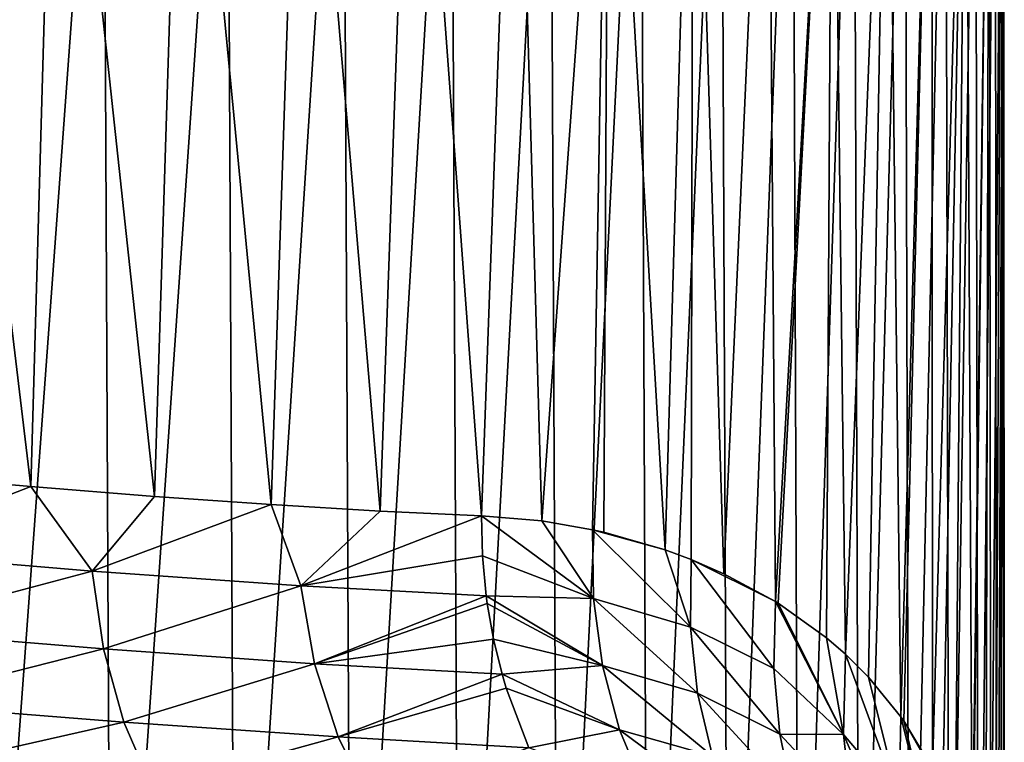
# Model space of a CAD drawing. Header units: metres. Extents: x -136 to 36, y -213 to -20.
# Tile 95 of 104: x 15 to 23, y -67 to -61. Entities that reach past the tile are written whole.
import ezdxf

# ---------------------------------------------------------------- set-up
doc = ezdxf.new("R2010")
doc.units = ezdxf.units.M
doc.layers.add('solid_11_382_033_XXX', color=7, linetype='CONTINUOUS')

msp = doc.modelspace()

# ---------------------------------------------------------------- linework, layer by layer
at = {"layer": 'solid_11_382_033_XXX'}
for points in [[(14.988294, -65.007103, -17.413752), (13.915274, -64.913414, -18.281071), (14.100223, -57.603088, -18.139051)], [(14.988294, -65.007103, -17.413752), (14.100223, -57.603088, -18.139051), (15.199731, -57.603088, -17.229847)], [(15.584929, -57.603088, 16.946693), (14.506193, -57.603088, 17.880447), (14.568177, -71.426231, 17.829891)], [(15.584929, -57.603088, 16.946693), (14.568177, -71.426231, 17.829891), (15.64899, -71.426056, 16.887444)], [(16.006336, -65.087845, -16.484665), (14.988294, -65.007103, -17.413752), (15.199731, -57.603088, -17.229847)], [(16.006336, -65.087845, -16.484665), (15.199731, -57.603088, -17.229847), (16.240751, -57.603088, -16.254223)], [(16.603695, -57.603088, 15.947852), (15.584929, -57.603088, 16.946693), (15.64899, -71.426056, 16.887444)], [(16.603695, -57.603088, 15.947852), (15.64899, -71.426056, 16.887444), (16.668976, -71.425964, 15.879471)], [(16.965799, -65.15509, -15.497474), (16.006336, -65.087845, -16.484665), (16.240751, -57.603088, -16.254223)], [(16.965799, -65.15509, -15.497474), (16.240751, -57.603088, -16.254223), (17.219276, -57.603088, -15.215928)], [(17.558571, -57.603088, 14.887767), (16.603695, -57.603088, 15.947852), (16.668976, -71.425964, 15.879471)], [(17.558571, -57.603088, 14.887767), (16.668976, -71.425964, 15.879471), (17.624174, -71.425941, 14.809879)], [(17.863304, -65.208183, -14.4561), (16.965799, -65.15509, -15.497474), (17.219276, -57.603088, -15.215928)], [(17.863304, -65.208183, -14.4561), (17.219276, -57.603088, -15.215928), (18.131544, -57.603088, -14.118961)], [(18.445883, -57.603088, 13.770517), (17.558571, -57.603088, 14.887767), (17.624174, -71.425941, 14.809879)], [(18.445883, -57.603088, 13.770517), (17.624174, -71.425941, 14.809879), (18.510832, -71.425987, 13.682881)], [(17.863304, -65.208183, -14.4561), (18.131544, -57.603088, -14.118961), (18.695705, -65.246376, -13.364757)], [(18.131544, -57.603088, -14.118961), (18.974043, -57.603088, -12.967543), (18.695705, -65.246376, -13.364757)], [(19.262215, -57.603088, 12.600402), (18.445883, -57.603088, 13.770517), (18.510832, -71.425987, 13.682881)], [(19.262215, -57.603088, 12.600402), (18.510832, -71.425987, 13.682881), (19.325495, -71.426117, 12.502884)], [(18.974043, -57.603088, -12.967543), (19.193626, -65.289246, -12.641084), (18.695705, -65.246376, -13.364757)], [(18.974043, -57.603088, -12.967543), (19.743528, -57.603088, -11.766103), (19.193626, -65.289246, -12.641084)], [(19.743528, -57.603088, -11.766103), (19.609173, -65.361923, -11.988089), (19.193626, -65.289246, -12.641084)], [(20.004427, -57.603088, 11.381925), (19.262215, -57.603088, 12.600402), (19.325495, -71.426117, 12.502884)], [(20.004427, -57.603088, 11.381925), (19.325495, -71.426117, 12.502884), (20.065056, -71.426323, 11.274395)], [(19.743528, -57.603088, -11.766103), (19.703489, -65.383163, -11.83285), (19.609173, -65.361923, -11.988089)], [(19.743528, -57.603088, -11.766103), (20.208178, -65.528618, -10.951241), (19.703489, -65.383163, -11.83285)], [(19.743528, -57.603088, -11.766103), (20.437044, -57.603088, -10.519265), (20.208178, -65.528618, -10.951241)], [(20.669664, -57.603088, 10.119772), (20.004427, -57.603088, 11.381925), (20.065056, -71.426323, 11.274395)], [(20.669664, -57.603088, 10.119772), (20.065056, -71.426323, 11.274395), (20.726656, -71.42662, 10.002151)], [(20.437044, -57.603088, -10.519265), (20.420521, -65.60717, -10.551208), (20.208178, -65.528618, -10.951241)], [(20.437044, -57.603088, -10.519265), (20.691582, -65.724335, -10.010923), (20.420521, -65.60717, -10.551208)], [(20.437044, -57.603088, -10.519265), (21.051918, -57.603088, -9.231827), (20.691582, -65.724335, -10.010923)], [(21.255363, -57.603088, 8.818802), (20.669664, -57.603088, 10.119772), (20.726656, -71.42662, 10.002151)], [(21.051918, -57.603088, -9.231827), (21.116142, -65.953033, -9.084481), (20.691582, -65.724335, -10.010923)], [(21.255363, -57.603088, 8.818802), (20.726656, -71.42662, 10.002151), (21.30759, -71.42701, 8.691388)], [(21.051918, -57.603088, -9.231827), (21.585785, -57.603088, -7.908741), (21.116142, -65.953033, -9.084481)], [(21.585785, -57.603088, -7.908741), (21.137955, -65.96653, -9.033789), (21.116142, -65.953033, -9.084481)], [(21.585785, -57.603088, -7.908741), (21.536398, -66.251122, -8.041727), (21.137955, -65.96653, -9.033789)], [(21.759274, -57.603088, 7.48402), (21.255363, -57.603088, 8.818802), (21.30759, -71.42701, 8.691388)], [(21.759274, -57.603088, 7.48402), (21.30759, -71.42701, 8.691388), (21.805843, -71.42749, 7.346635)], [(21.585785, -57.603088, -7.908741), (21.690947, -66.385201, -7.616809), (21.536398, -66.251122, -8.041727)], [(21.585785, -57.603088, -7.908741), (22.036591, -57.603088, -6.555101), (21.690947, -66.385201, -7.616809)], [(22.036591, -57.603088, -6.555101), (21.881744, -66.575089, -7.052528), (21.690947, -66.385201, -7.616809)], [(22.179457, -57.603088, 6.120563), (21.759274, -57.603088, 7.48402), (21.805843, -71.42749, 7.346635)], [(22.179457, -57.603088, 6.120563), (21.805843, -71.42749, 7.346635), (22.219175, -71.428062, 5.973979)], [(22.036591, -57.603088, -6.555101), (22.147621, -66.900642, -6.171549), (21.881744, -66.575089, -7.052528)], [(22.036591, -57.603088, -6.555101), (22.402601, -57.603088, -5.176115), (22.147621, -66.900642, -6.171549)], [(22.402601, -57.603088, -5.176115), (22.171293, -66.93412, -6.086405), (22.147621, -66.900642, -6.171549)], [(22.402601, -57.603088, -5.176115), (22.408201, -67.327049, -5.151961), (22.171293, -66.93412, -6.086405)], [(22.514292, -57.603088, 4.733677), (22.179457, -57.603088, 6.120563), (22.219175, -71.428062, 5.973979)], [(22.514292, -57.603088, 4.733677), (22.219175, -71.428062, 5.973979), (22.546305, -71.428749, 4.577692)], [(22.402601, -57.603088, -5.176115), (22.682405, -57.603088, -3.777087), (22.408201, -67.327049, -5.151961)], [(22.682405, -57.603088, -3.777087), (22.49201, -67.499763, -4.775329), (22.408201, -67.327049, -5.151961)], [(22.682405, -57.603088, -3.777087), (22.595867, -67.750603, -4.260735), (22.49201, -67.499763, -4.775329)], [(22.762495, -57.603088, 3.328699), (22.514292, -57.603088, 4.733677), (22.546305, -71.428749, 4.577692)], [(22.762495, -57.603088, 3.328699), (22.546305, -71.428749, 4.577692), (22.785711, -71.42955, 3.16422)], [(22.682405, -57.603088, -3.777087), (22.733898, -68.180504, -3.456631), (22.595867, -67.750603, -4.260735)], [(22.682405, -57.603088, -3.777087), (22.874931, -57.603088, -2.363404), (22.733898, -68.180504, -3.456631)], [(22.874931, -57.603088, -2.363404), (22.740715, -68.205902, -3.411905), (22.733898, -68.180504, -3.456631)], [(22.874931, -57.603088, -2.363404), (22.847139, -68.687935, -2.615391), (22.740715, -68.205902, -3.411905)], [(22.923107, -57.603088, 1.911035), (22.762495, -57.603088, 3.328699), (22.785711, -71.42955, 3.16422)], [(22.923107, -57.603088, 1.911035), (22.785711, -71.42955, 3.16422), (22.936625, -71.430496, 1.73816)], [(22.874931, -57.603088, -2.363404), (22.887804, -68.938438, -2.23711), (22.847139, -68.687935, -2.615391)], [(22.874931, -57.603088, -2.363404), (22.979435, -57.603088, -0.940503), (22.887804, -68.938438, -2.23711)], [(22.979435, -57.603088, -0.940503), (22.921944, -69.202614, -1.86138), (22.887804, -68.938438, -2.23711)], [(22.979435, -57.603088, -0.940503), (22.970747, -69.767059, -1.127756), (22.921944, -69.202614, -1.86138)], [(22.995514, -57.603088, 0.48614), (22.923107, -57.603088, 1.911035), (22.936625, -71.430496, 1.73816)], [(22.995514, -57.603088, 0.48614), (22.936625, -71.430496, 1.73816), (22.998369, -71.43161, 0.305819)], [(22.979435, -57.603088, -0.940503), (22.970747, -71.432899, -1.127756), (22.970747, -69.767059, -1.127756)], [(22.979435, -57.603088, -0.940503), (22.998369, -71.43161, 0.305819), (22.970747, -71.432899, -1.127756)], [(22.979435, -57.603088, -0.940503), (22.995514, -57.603088, 0.48614), (22.998369, -71.43161, 0.305819)], [(13.609767, -65.54319, -18.580334), (13.915274, -64.913414, -18.281071), (14.988294, -65.007103, -17.413752)], [(13.609767, -65.54319, -18.580334), (14.988294, -65.007103, -17.413752), (15.494464, -65.702187, -17.042887)], [(15.494464, -65.702187, -17.042887), (14.988294, -65.007103, -17.413752), (16.006336, -65.087845, -16.484665)], [(15.494464, -65.702187, -17.042887), (16.006336, -65.087845, -16.484665), (16.965799, -65.15509, -15.497474)], [(15.494464, -65.702187, -17.042887), (16.965799, -65.15509, -15.497474), (17.209791, -65.824043, -15.31243)], [(17.209791, -65.824043, -15.31243), (16.965799, -65.15509, -15.497474), (17.863304, -65.208183, -14.4561)], [(17.209791, -65.824043, -15.31243), (17.863304, -65.208183, -14.4561), (18.695705, -65.246376, -13.364757)], [(18.703596, -65.577324, -13.378399), (17.209791, -65.824043, -15.31243), (18.695705, -65.246376, -13.364757)], [(19.618196, -65.927429, -12.053106), (18.695705, -65.246376, -13.364757), (19.193626, -65.289246, -12.641084)], [(19.618196, -65.927429, -12.053106), (18.703596, -65.577324, -13.378399), (18.695705, -65.246376, -13.364757)], [(19.618196, -65.927429, -12.053106), (19.193626, -65.289246, -12.641084), (19.609173, -65.361923, -11.988089)], [(20.208178, -65.528618, -10.951241), (19.609173, -65.361923, -11.988089), (19.703489, -65.383163, -11.83285)], [(20.415989, -66.163033, -10.645016), (19.609173, -65.361923, -11.988089), (20.208178, -65.528618, -10.951241)], [(19.618196, -65.927429, -12.053106), (19.609173, -65.361923, -11.988089), (20.415989, -66.163033, -10.645016)], [(20.415989, -66.163033, -10.645016), (20.208178, -65.528618, -10.951241), (20.420521, -65.60717, -10.551208)], [(13.609767, -65.54319, -18.580334), (15.494464, -65.702187, -17.042887), (13.679577, -66.186417, -18.742493)], [(18.703596, -65.577324, -13.378399), (18.734554, -65.905769, -13.408977), (17.209791, -65.824043, -15.31243)], [(19.618196, -65.927429, -12.053106), (18.734554, -65.905769, -13.408977), (18.703596, -65.577324, -13.378399)], [(20.415989, -66.163033, -10.645016), (20.420521, -65.60717, -10.551208), (21.102306, -66.504189, -9.208793)], [(21.116142, -65.953033, -9.084481), (20.420521, -65.60717, -10.551208), (20.691582, -65.724335, -10.010923)], [(21.102306, -66.504189, -9.208793), (20.420521, -65.60717, -10.551208), (21.116142, -65.953033, -9.084481)], [(15.494464, -65.702187, -17.042887), (15.586255, -66.342514, -17.19076), (13.679577, -66.186417, -18.742493)], [(15.494464, -65.702187, -17.042887), (17.209791, -65.824043, -15.31243), (15.586255, -66.342514, -17.19076)], [(17.209791, -65.824043, -15.31243), (17.322075, -66.464508, -15.443618), (15.586255, -66.342514, -17.19076)], [(17.209791, -65.824043, -15.31243), (18.734554, -65.905769, -13.408977), (17.322075, -66.464508, -15.443618)], [(18.734554, -65.905769, -13.408977), (18.743223, -65.969048, -13.416861), (17.322075, -66.464508, -15.443618)], [(19.692301, -66.479614, -12.169651), (18.743223, -65.969048, -13.416861), (18.734554, -65.905769, -13.408977)], [(19.692301, -66.479614, -12.169651), (18.734554, -65.905769, -13.408977), (19.618196, -65.927429, -12.053106)], [(19.618196, -65.927429, -12.053106), (20.415989, -66.163033, -10.645016), (20.474297, -66.705597, -10.78593)], [(19.692301, -66.479614, -12.169651), (19.618196, -65.927429, -12.053106), (20.474297, -66.705597, -10.78593)], [(18.743223, -65.969048, -13.416861), (18.795313, -66.262886, -13.462191), (17.322075, -66.464508, -15.443618)], [(19.692301, -66.479614, -12.169651), (18.795313, -66.262886, -13.462191), (18.743223, -65.969048, -13.416861)], [(21.102306, -66.504189, -9.208793), (21.116142, -65.953033, -9.084481), (21.676456, -67.044884, -7.804228)], [(21.676456, -67.044884, -7.804228), (21.116142, -65.953033, -9.084481), (21.137955, -65.96653, -9.033789)], [(21.676456, -67.044884, -7.804228), (21.137955, -65.96653, -9.033789), (21.536398, -66.251122, -8.041727)], [(13.679577, -66.186417, -18.742493), (15.586255, -66.342514, -17.19076), (13.817078, -66.790039, -18.990768)], [(20.415989, -66.163033, -10.645016), (21.102306, -66.504189, -9.208793), (21.150099, -67.04274, -9.373355)], [(20.474297, -66.705597, -10.78593), (20.415989, -66.163033, -10.645016), (21.150099, -67.04274, -9.373355)], [(18.795313, -66.262886, -13.462191), (18.865974, -66.550369, -13.521055), (17.322075, -66.464508, -15.443618)], [(19.692301, -66.479614, -12.169651), (18.865974, -66.550369, -13.521055), (18.795313, -66.262886, -13.462191)], [(21.676456, -67.044884, -7.804228), (21.536398, -66.251122, -8.041727), (21.690947, -66.385201, -7.616809)], [(15.586255, -66.342514, -17.19076), (15.75316, -66.943367, -17.417538), (13.817078, -66.790039, -18.990768)], [(15.586255, -66.342514, -17.19076), (17.322075, -66.464508, -15.443618), (15.75316, -66.943367, -17.417538)], [(21.676456, -67.044884, -7.804228), (21.690947, -66.385201, -7.616809), (22.132093, -67.585434, -6.403828)], [(22.132093, -67.585434, -6.403828), (21.690947, -66.385201, -7.616809), (21.881744, -66.575089, -7.052528)], [(17.322075, -66.464508, -15.443618), (17.516376, -67.06546, -15.646418), (15.75316, -66.943367, -17.417538)], [(17.322075, -66.464508, -15.443618), (18.865974, -66.550369, -13.521055), (17.516376, -67.06546, -15.646418)], [(19.833197, -67.007309, -12.329827), (18.865974, -66.550369, -13.521055), (19.692301, -66.479614, -12.169651)], [(19.692301, -66.479614, -12.169651), (20.474297, -66.705597, -10.78593), (20.596802, -67.225273, -10.966379)], [(19.833197, -67.007309, -12.329827), (19.692301, -66.479614, -12.169651), (20.596802, -67.225273, -10.966379)], [(21.150099, -67.04274, -9.373355), (21.102306, -66.504189, -9.208793), (21.676456, -67.044884, -7.804228)], [(18.865974, -66.550369, -13.521055), (18.900093, -66.665604, -13.548921), (17.516376, -67.06546, -15.646418)], [(19.833197, -67.007309, -12.329827), (18.900093, -66.665604, -13.548921), (18.865974, -66.550369, -13.521055)], [(22.132093, -67.585434, -6.403828), (21.881744, -66.575089, -7.052528), (22.147621, -66.900642, -6.171549)], [(18.900093, -66.665604, -13.548921), (19.086018, -67.155182, -13.697494), (17.516376, -67.06546, -15.646418)], [(19.833197, -67.007309, -12.329827), (19.086018, -67.155182, -13.697494), (18.900093, -66.665604, -13.548921)], [(20.474297, -66.705597, -10.78593), (21.150099, -67.04274, -9.373355), (21.258879, -67.559448, -9.574822)], [(20.596802, -67.225273, -10.966379), (20.474297, -66.705597, -10.78593), (21.258879, -67.559448, -9.574822)], [(13.817078, -66.790039, -18.990768), (15.75316, -66.943367, -17.417538), (14.018076, -67.335655, -19.317591)], [(22.132093, -67.585434, -6.403828), (22.147621, -66.900642, -6.171549), (22.478518, -68.213112, -5.062019)], [(22.478518, -68.213112, -5.062019), (22.147621, -66.900642, -6.171549), (22.171293, -66.93412, -6.086405)], [(15.75316, -66.943367, -17.417538), (15.990088, -67.48642, -17.716307), (14.018076, -67.335655, -19.317591)], [(15.75316, -66.943367, -17.417538), (17.516376, -67.06546, -15.646418), (15.990088, -67.48642, -17.716307)], [(22.49201, -67.499763, -4.775329), (22.171293, -66.93412, -6.086405), (22.408201, -67.327049, -5.151961)], [(22.478518, -68.213112, -5.062019), (22.171293, -66.93412, -6.086405), (22.49201, -67.499763, -4.775329)], [(17.516376, -67.06546, -15.646418), (17.786772, -67.608559, -15.914646), (15.990088, -67.48642, -17.716307)], [(17.516376, -67.06546, -15.646418), (19.086018, -67.155182, -13.697494), (17.786772, -67.608559, -15.914646)], [(20.037859, -67.499191, -12.53019), (19.086018, -67.155182, -13.697494), (19.833197, -67.007309, -12.329827)], [(19.833197, -67.007309, -12.329827), (20.596802, -67.225273, -10.966379), (20.781107, -67.711906, -11.182837)], [(20.037859, -67.499191, -12.53019), (19.833197, -67.007309, -12.329827), (20.781107, -67.711906, -11.182837)], [(21.150099, -67.04274, -9.373355), (21.676456, -67.044884, -7.804228), (21.745232, -67.683472, -8.045176)], [(21.258879, -67.559448, -9.574822), (21.150099, -67.04274, -9.373355), (21.745232, -67.683472, -8.045176)], [(21.676456, -67.044884, -7.804228), (22.132093, -67.585434, -6.403828), (22.199301, -68.245804, -6.691111)], [(21.745232, -67.683472, -8.045176), (21.676456, -67.044884, -7.804228), (22.199301, -68.245804, -6.691111)]]:
    msp.add_3dface(points, dxfattribs=at)

doc.saveas('drawing.dxf')
